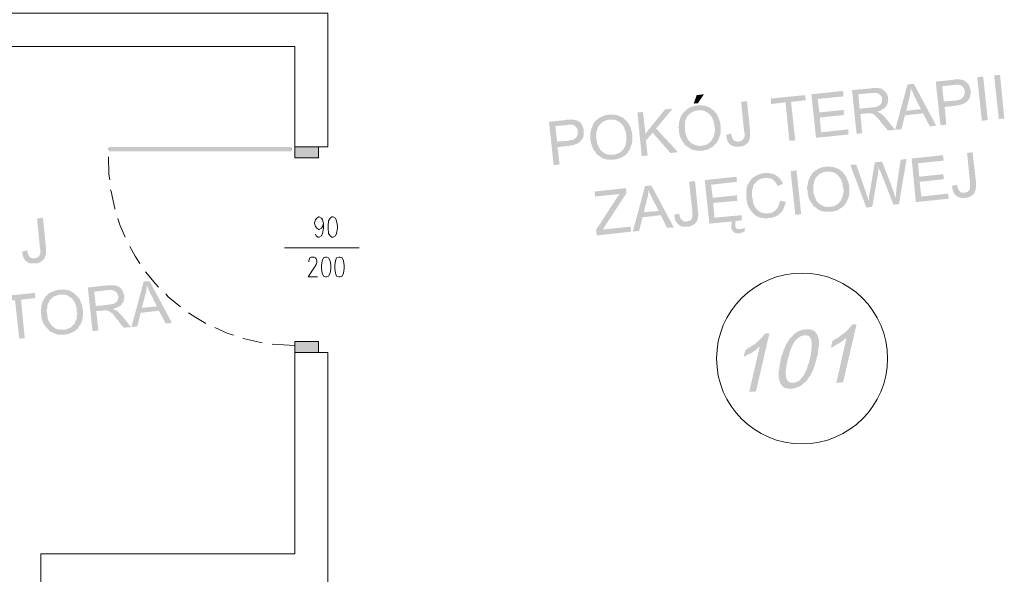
# Model space of a CAD drawing. Header units: millimetres. Extents: x -1256 to 4744, y -2264 to 706.
# Tile 31 of 62: x 2903 to 3396, y -1053 to -776. Entities that reach past the tile are written whole.
import ezdxf

# ---------------------------------------------------------------- set-up
doc = ezdxf.new("R2010")
doc.units = ezdxf.units.MM
doc.header["$LTSCALE"] = 0.2
doc.layers.add('C00-00-00', color=7, linetype='Continuous')

msp = doc.modelspace()

# ---------------------------------------------------------------- hatches: boundary and pattern name
at = {"layer": 'C00-00-00'}
h = msp.add_hatch(color=256, dxfattribs=at)
h.dxf.hatch_style = 2
h.paths.add_polyline_path([(3350.4, -807.578), (3347.226, -807.999), (3341.086, -830.648), (3344.26, -830.435), (3345.954, -823.453), (3355.055, -822.393), (3346.592, -821.125), (3348.285, -814.351), (3348.494, -813.713), (3348.494, -813.079), (3348.707, -812.445), (3348.707, -812.02), (3348.919, -811.386), (3348.919, -810.118), (3349.132, -810.118)])
h = msp.add_hatch(color=256, dxfattribs=at)
h.dxf.hatch_style = 2
h.paths.add_polyline_path([(3350.4, -807.578), (3349.132, -810.118), (3349.132, -810.33), (3349.341, -810.964), (3349.766, -811.598), (3349.979, -812.02), (3350.187, -812.445), (3350.187, -812.658), (3350.4, -812.867), (3350.4, -813.292), (3350.613, -813.505), (3350.826, -813.926), (3351.034, -814.56), (3351.247, -814.985), (3351.672, -815.619), (3351.881, -816.253), (3352.306, -816.892), (3352.728, -817.738), (3353.153, -818.585), (3353.574, -819.432), (3354, -820.279), (3346.592, -821.125), (3355.055, -822.393), (3358.446, -828.954), (3361.62, -828.533)])
h = msp.add_hatch(color=256, dxfattribs=at)
h.dxf.hatch_style = 2
h.paths.add_polyline_path([(3369.662, -805.671), (3361.408, -806.518), (3363.735, -828.32), (3366.701, -828.108), (3365.85, -819.219), (3371.356, -818.585), (3371.568, -818.585), (3372.202, -818.372), (3372.837, -818.372), (3373.683, -818.16), (3374.317, -817.947), (3374.743, -817.738), (3375.377, -817.526), (3375.802, -817.313), (3376.223, -817.1), (3376.649, -816.679), (3377.07, -816.466), (3377.496, -816.045), (3377.704, -815.619), (3365.429, -816.466), (3364.582, -808.846), (3370.296, -808.212), (3377.283, -807.365), (3376.857, -806.944), (3376.436, -806.518), (3375.802, -806.093), (3375.377, -805.884), (3374.951, -805.671), (3374.317, -805.671), (3373.683, -805.459), (3370.509, -805.459)])
h = msp.add_hatch(color=256, dxfattribs=at)
h.dxf.hatch_style = 2
h.paths.add_polyline_path([(3377.283, -807.365), (3370.296, -808.212), (3370.93, -808.212), (3371.568, -807.999), (3372.624, -807.999), (3373.258, -808.212), (3373.471, -808.212), (3373.896, -808.424), (3374.53, -808.637), (3374.951, -809.271), (3375.377, -809.692), (3375.589, -810.33), (3375.802, -810.752), (3375.802, -812.867), (3375.589, -813.292), (3375.589, -813.713), (3375.164, -814.139), (3374.951, -814.56), (3374.53, -814.773), (3374.105, -815.194), (3373.683, -815.407), (3373.049, -815.619), (3372.415, -815.832), (3371.777, -815.832), (3371.143, -816.045), (3365.429, -816.466), (3377.704, -815.619), (3378.13, -815.194), (3378.342, -814.56), (3378.551, -814.139), (3378.764, -813.505), (3378.764, -812.867), (3378.976, -812.233), (3378.976, -811.598), (3378.764, -810.964), (3378.764, -810.539), (3378.551, -809.905), (3378.342, -809.271), (3378.13, -808.637), (3377.917, -808.212), (3377.704, -807.79)])
h = msp.add_hatch(color=256, dxfattribs=at)
h.dxf.hatch_style = 2
h.paths.add_polyline_path([(3387.444, -825.78), (3384.478, -826.202), (3382.151, -804.399), (3385.112, -803.978)])
h = msp.add_hatch(color=256, dxfattribs=at)
h.dxf.hatch_style = 2
h.paths.add_polyline_path([(3395.698, -824.934), (3392.945, -825.355), (3390.618, -803.344), (3393.579, -803.131)])
h = msp.add_hatch(color=256, dxfattribs=at)
h.dxf.hatch_style = 2
h.paths.add_polyline_path([(3315.05, -811.173), (3299.175, -812.867), (3301.506, -834.669), (3317.803, -832.975), (3317.59, -830.435), (3304.047, -831.92), (3303.409, -824.508), (3315.476, -823.24), (3315.263, -820.7), (3303.2, -821.968), (3302.353, -815.194), (3315.263, -813.926)])
h = msp.add_hatch(color=256, dxfattribs=at)
h.dxf.hatch_style = 2
h.paths.add_polyline_path([(3329.236, -809.905), (3319.496, -810.752), (3321.824, -832.763), (3324.577, -832.341), (3323.73, -822.815), (3326.904, -822.393), (3332.619, -821.759), (3331.985, -821.547), (3332.41, -821.334), (3333.044, -821.334), (3333.678, -821.125), (3334.104, -820.7), (3334.738, -820.487), (3335.159, -820.279), (3335.584, -819.853), (3336.006, -819.432), (3336.431, -819.219), (3336.64, -819.006), (3323.309, -820.066), (3322.671, -812.867), (3329.445, -812.233), (3336.006, -811.386), (3335.372, -810.964), (3334.946, -810.539), (3334.738, -810.33), (3334.312, -810.118), (3333.678, -809.905), (3333.044, -809.905), (3332.619, -809.692), (3329.87, -809.692)])
h = msp.add_hatch(color=256, dxfattribs=at)
h.dxf.hatch_style = 2
h.paths.add_polyline_path([(3336.006, -811.386), (3329.445, -812.233), (3331.772, -812.233), (3332.41, -812.445), (3332.831, -812.658), (3333.257, -812.867), (3333.678, -813.292), (3333.891, -813.713), (3334.312, -814.139), (3334.525, -814.773), (3334.525, -816.253), (3334.312, -816.892), (3334.104, -817.526), (3333.891, -817.738), (3333.466, -818.16), (3333.044, -818.585), (3332.619, -818.794), (3331.985, -819.006), (3331.563, -819.219), (3330.925, -819.219), (3330.291, -819.432), (3329.657, -819.432), (3323.309, -820.066), (3336.64, -819.006), (3336.852, -818.372), (3337.065, -817.947), (3337.278, -817.313), (3337.491, -816.892), (3337.491, -816.253), (3337.699, -815.619), (3337.491, -814.985), (3337.491, -814.139), (3337.278, -813.505), (3337.065, -812.867), (3336.852, -812.445), (3336.64, -812.233), (3336.218, -811.811)])
h = msp.add_hatch(color=256, dxfattribs=at)
h.dxf.hatch_style = 2
h.paths.add_polyline_path([(3245.414, -812.867), (3241.814, -813.292), (3240.333, -817.526), (3242.452, -817.313)])
h = msp.add_hatch(color=256, dxfattribs=at)
h.dxf.hatch_style = 2
h.paths.add_polyline_path([(3267.003, -816.253), (3264.042, -816.679), (3265.522, -831.495), (3265.735, -832.129), (3265.735, -834.035), (3265.522, -834.456), (3265.31, -835.094), (3264.888, -835.516), (3264.676, -835.941), (3264.042, -836.154), (3263.616, -836.362), (3262.77, -836.575), (3268.063, -836.154), (3268.063, -835.728), (3268.271, -835.094), (3268.484, -834.456), (3268.484, -831.073)])
h = msp.add_hatch(color=256, dxfattribs=at)
h.dxf.hatch_style = 2
h.paths.add_polyline_path([(3296.001, -813.292), (3278.857, -814.985), (3279.066, -817.738), (3286.265, -816.892), (3288.171, -836.154), (3291.133, -835.941), (3289.018, -816.679), (3296.426, -815.832)])
h = msp.add_hatch(color=256, dxfattribs=at)
h.dxf.hatch_style = 2
h.paths.add_polyline_path([(3214.935, -821.759), (3212.182, -821.968), (3214.297, -843.77), (3217.263, -843.558), (3216.416, -835.941), (3216.203, -832.554)])
h = msp.add_hatch(color=256, dxfattribs=at)
h.dxf.hatch_style = 2
h.paths.add_polyline_path([(3229.751, -820.066), (3225.939, -820.487), (3216.203, -832.554), (3216.416, -835.941), (3219.803, -832.129), (3221.496, -830.014)])
h = msp.add_hatch(color=256, dxfattribs=at)
h.dxf.hatch_style = 2
h.paths.add_polyline_path([(3235.678, -821.547), (3235.253, -821.968), (3235.044, -822.393), (3234.831, -822.606), (3234.406, -823.027), (3234.197, -823.453), (3233.985, -823.874), (3233.772, -824.508), (3233.559, -824.934), (3233.351, -825.568), (3233.138, -825.993), (3233.138, -826.627), (3232.925, -827.261), (3232.925, -828.533), (3232.713, -829.167), (3232.713, -829.801), (3232.925, -830.435), (3232.925, -831.92), (3233.138, -832.554), (3233.351, -833.188), (3233.351, -833.822), (3233.559, -834.248), (3233.772, -834.882), (3234.197, -835.303), (3234.406, -835.941), (3234.619, -836.362), (3235.044, -837), (3235.465, -837.422), (3235.678, -837.847), (3236.099, -838.269), (3236.525, -838.694), (3236.734, -838.903), (3237.159, -839.115), (3237.793, -839.537), (3238.218, -839.749), (3238.64, -840.175), (3239.274, -840.383), (3239.699, -840.596), (3240.333, -840.809), (3240.754, -840.809), (3241.393, -841.021), (3242.661, -841.021), (3243.299, -841.23), (3243.933, -841.021), (3245.201, -841.021), (3245.839, -840.809), (3246.473, -840.809), (3247.107, -840.596), (3247.528, -840.383), (3248.166, -840.175), (3248.588, -839.749), (3249.222, -839.537), (3249.647, -839.328), (3250.069, -838.903), (3250.494, -838.481), (3250.915, -838.056), (3244.145, -838.694), (3242.873, -838.694), (3242.239, -838.481), (3241.601, -838.481), (3241.18, -838.269), (3240.546, -838.056), (3240.12, -837.847), (3239.486, -837.634), (3239.065, -837.209), (3238.64, -836.788), (3238.218, -836.362), (3237.793, -835.941), (3237.372, -835.516), (3237.159, -834.882), (3236.946, -834.456), (3236.734, -834.035), (3236.525, -833.401), (3236.312, -832.763), (3236.099, -832.129), (3235.891, -831.495), (3235.891, -827.261), (3236.099, -826.627), (3236.099, -825.993), (3236.312, -825.568), (3236.525, -825.146), (3236.734, -824.508), (3236.946, -824.087), (3237.372, -823.661), (3237.793, -823.24), (3238.218, -822.815), (3238.64, -822.393), (3239.065, -822.181), (3239.486, -821.759), (3240.12, -821.547), (3240.754, -821.334), (3241.18, -821.125), (3241.814, -821.125), (3242.452, -820.913)])
h = msp.add_hatch(color=256, dxfattribs=at)
h.dxf.hatch_style = 2
h.paths.add_polyline_path([(3242.239, -818.372), (3242.027, -818.585), (3241.393, -818.585), (3240.754, -818.794), (3240.12, -818.794), (3239.699, -819.006), (3239.065, -819.219), (3238.427, -819.432), (3238.006, -819.64), (3237.58, -820.066), (3236.946, -820.279), (3236.525, -820.7), (3236.099, -821.125), (3235.678, -821.547), (3242.452, -820.913), (3244.354, -820.913), (3244.992, -821.125), (3245.414, -821.125), (3246.048, -821.334), (3246.473, -821.759), (3247.107, -821.968), (3247.528, -822.393), (3247.954, -822.606), (3248.375, -823.027), (3248.8, -823.453), (3249.013, -823.874), (3249.434, -824.299), (3249.647, -824.721), (3249.86, -825.355), (3250.069, -825.78), (3250.281, -826.414), (3250.494, -827.052), (3250.494, -827.686), (3250.703, -828.32), (3250.703, -828.954), (3250.915, -829.588), (3250.915, -831.495), (3250.703, -832.129), (3250.703, -832.763), (3250.494, -833.188), (3250.281, -833.822), (3250.281, -834.248), (3249.86, -834.882), (3249.647, -835.303), (3249.434, -835.728), (3249.222, -835.941), (3249.013, -836.362), (3248.588, -836.788), (3248.166, -837.209), (3247.528, -837.422), (3247.107, -837.847), (3246.682, -838.056), (3246.048, -838.269), (3245.414, -838.481), (3244.78, -838.481), (3244.145, -838.694), (3250.915, -838.056), (3251.341, -837.634), (3251.762, -837.209), (3251.975, -836.788), (3252.4, -836.154), (3252.613, -835.728), (3252.821, -835.303), (3253.034, -834.669), (3253.247, -834.248), (3253.46, -833.609), (3253.668, -833.188), (3253.668, -832.554), (3253.881, -831.92), (3253.881, -828.742), (3253.668, -828.108), (3253.668, -827.261), (3253.46, -826.84), (3253.247, -826.202), (3253.034, -825.568), (3252.821, -824.934), (3252.613, -824.508), (3252.4, -823.874), (3252.187, -823.453), (3251.975, -822.815), (3251.553, -822.393), (3251.128, -821.968), (3250.915, -821.547), (3250.494, -821.125), (3250.069, -820.7), (3249.86, -820.7), (3249.434, -820.279), (3249.013, -820.066), (3248.588, -819.64), (3247.954, -819.432), (3247.528, -819.219), (3246.894, -819.006), (3246.473, -818.794), (3245.839, -818.585), (3245.201, -818.585), (3244.567, -818.372), (3242.873, -818.372)])
h = msp.add_hatch(color=256, dxfattribs=at)
h.dxf.hatch_style = 2
h.paths.add_polyline_path([(3332.619, -821.759), (3326.904, -822.393), (3329.236, -822.393), (3329.657, -822.606), (3330.291, -822.815), (3330.717, -823.24), (3330.925, -823.453), (3331.351, -823.874), (3331.772, -824.087), (3332.197, -824.721), (3332.619, -825.146), (3332.831, -825.146), (3332.831, -825.355), (3333.044, -825.78), (3333.466, -825.993), (3333.678, -826.414), (3334.104, -826.84), (3334.312, -827.261), (3334.738, -827.686), (3335.159, -828.32), (3335.793, -828.954), (3336.218, -829.588), (3336.852, -830.227), (3337.491, -831.073), (3341.086, -830.648), (3336.64, -825.146), (3336.218, -824.721), (3335.793, -824.299), (3335.372, -823.661), (3334.946, -823.24), (3334.312, -822.815), (3333.891, -822.606), (3333.466, -822.181), (3333.044, -821.968)])
h = msp.add_hatch(color=256, dxfattribs=at)
h.dxf.hatch_style = 2
h.paths.add_polyline_path([(3176.198, -825.78), (3167.944, -826.627), (3170.271, -848.429), (3173.233, -848.004), (3172.177, -839.328), (3177.892, -838.694), (3178.104, -838.694), (3178.738, -838.481), (3179.373, -838.481), (3180.219, -838.269), (3180.645, -838.056), (3181.279, -837.847), (3181.913, -837.634), (3182.338, -837.422), (3182.759, -837.209), (3183.185, -836.788), (3183.606, -836.575), (3183.819, -836.154), (3184.028, -836.154), (3184.24, -835.728), (3171.965, -836.575), (3171.118, -828.742), (3176.832, -828.32), (3183.819, -827.261), (3183.393, -826.84), (3182.972, -826.627), (3182.338, -826.202), (3181.913, -825.993), (3181.491, -825.78), (3180.853, -825.78), (3180.219, -825.568), (3177.045, -825.568)])
h = msp.add_hatch(color=256, dxfattribs=at)
h.dxf.hatch_style = 2
h.paths.add_polyline_path([(3183.819, -827.261), (3176.832, -828.32), (3177.47, -828.108), (3179.585, -828.108), (3180.007, -828.32), (3180.432, -828.533), (3181.066, -828.742), (3181.491, -829.38), (3181.913, -829.801), (3182.125, -830.435), (3182.338, -830.861), (3182.338, -832.975), (3182.125, -833.401), (3181.913, -833.822), (3181.7, -834.248), (3181.491, -834.669), (3181.066, -834.882), (3180.645, -835.303), (3180.219, -835.516), (3179.585, -835.728), (3178.951, -835.728), (3178.317, -835.941), (3177.679, -836.154), (3171.965, -836.575), (3184.24, -835.728), (3184.666, -835.094), (3184.878, -834.669), (3185.087, -834.248), (3185.3, -833.609), (3185.3, -830.435), (3185.087, -830.014), (3184.878, -829.38), (3184.666, -828.742), (3184.453, -828.32), (3184.24, -827.899)])
h = msp.add_hatch(color=256, dxfattribs=at)
h.dxf.hatch_style = 2
h.paths.add_polyline_path([(3191.439, -825.993), (3191.014, -826.414), (3190.801, -826.84), (3190.593, -827.052), (3190.167, -827.686), (3189.959, -828.108), (3189.746, -828.533), (3189.533, -829.167), (3189.321, -829.588), (3189.112, -830.227), (3188.899, -830.648), (3188.899, -831.282), (3188.687, -831.92), (3188.687, -835.941), (3188.899, -836.575), (3188.899, -837.209), (3189.112, -837.847), (3189.321, -838.269), (3189.533, -838.903), (3189.746, -839.537), (3189.959, -839.962), (3190.167, -840.596), (3190.38, -841.021), (3190.801, -841.443), (3191.227, -841.868), (3191.439, -842.502), (3191.861, -842.923), (3192.286, -843.136), (3192.495, -843.349), (3193.133, -843.77), (3193.554, -844.196), (3193.98, -844.404), (3194.401, -844.617), (3195.039, -845.042), (3195.46, -845.255), (3196.094, -845.255), (3196.733, -845.464), (3197.154, -845.676), (3200.328, -845.676), (3200.962, -845.464), (3201.596, -845.464), (3202.234, -845.255), (3202.868, -845.042), (3203.29, -844.83), (3203.928, -844.617), (3204.349, -844.404), (3204.987, -844.196), (3205.409, -843.77), (3205.834, -843.558), (3206.255, -843.136), (3206.681, -842.711), (3200.115, -843.136), (3197.367, -843.136), (3196.941, -842.923), (3196.307, -842.711), (3195.886, -842.502), (3195.248, -842.077), (3194.826, -841.868), (3194.401, -841.443), (3194.401, -841.23), (3193.98, -841.021), (3193.554, -840.596), (3193.342, -839.962), (3192.92, -839.537), (3192.708, -839.115), (3192.495, -838.481), (3192.286, -838.056), (3192.074, -837.422), (3191.861, -836.788), (3191.861, -836.154), (3191.648, -835.516), (3191.648, -831.707), (3191.861, -831.282), (3191.861, -830.648), (3192.074, -830.227), (3192.286, -829.588), (3192.495, -829.167), (3192.708, -828.742), (3193.133, -828.32), (3193.554, -827.899), (3193.98, -827.474), (3194.401, -827.052), (3194.826, -826.627), (3195.46, -826.414), (3195.886, -826.202), (3196.52, -825.993), (3196.941, -825.78), (3197.575, -825.568), (3198.213, -825.568)])
h = msp.add_hatch(color=256, dxfattribs=at)
h.dxf.hatch_style = 2
h.paths.add_polyline_path([(3198.001, -823.027), (3197.788, -823.027), (3197.154, -823.24), (3196.52, -823.24), (3195.886, -823.453), (3195.46, -823.661), (3194.826, -823.874), (3194.188, -824.087), (3193.767, -824.299), (3193.342, -824.508), (3192.708, -824.934), (3192.286, -825.355), (3191.861, -825.568), (3191.439, -825.993), (3198.213, -825.568), (3200.754, -825.568), (3201.175, -825.78), (3201.809, -825.993), (3202.234, -826.202), (3202.868, -826.627), (3203.29, -826.84), (3203.715, -827.261), (3204.14, -827.686), (3204.562, -827.899), (3204.774, -828.32), (3205.196, -828.954), (3205.409, -829.38), (3205.621, -829.801), (3205.834, -830.435), (3206.043, -831.073), (3206.255, -831.495), (3206.468, -832.341), (3206.468, -832.975), (3206.681, -833.609), (3206.681, -836.154), (3206.468, -836.575), (3206.468, -837.209), (3206.255, -837.847), (3206.255, -838.269), (3206.043, -838.903), (3205.834, -839.328), (3205.409, -839.749), (3205.196, -840.383), (3204.987, -840.383), (3204.774, -840.809), (3204.349, -841.23), (3203.928, -841.655), (3203.29, -842.077), (3202.868, -842.289), (3202.443, -842.502), (3201.809, -842.711), (3201.175, -842.923), (3200.754, -843.136), (3200.115, -843.136), (3206.681, -842.711), (3207.102, -842.289), (3207.527, -841.868), (3207.736, -841.23), (3208.161, -840.809), (3208.37, -840.383), (3208.583, -839.749), (3208.795, -839.328), (3209.008, -838.694), (3209.217, -838.269), (3209.429, -837.634), (3209.429, -837), (3209.642, -836.575), (3209.642, -833.188), (3209.429, -832.554), (3209.429, -831.92), (3209.217, -831.282), (3209.008, -830.648), (3209.008, -830.227), (3208.795, -829.588), (3208.583, -828.954), (3208.161, -828.533), (3207.949, -827.899), (3207.736, -827.474), (3207.315, -827.052), (3206.889, -826.627), (3206.681, -826.202), (3206.255, -825.78), (3205.834, -825.355), (3205.621, -825.355), (3205.196, -824.934), (3204.774, -824.508), (3204.349, -824.299), (3203.715, -824.087), (3203.29, -823.874), (3202.656, -823.661), (3202.234, -823.453), (3201.596, -823.24), (3200.962, -823.027), (3198.635, -823.027)])
h = msp.add_hatch(color=256, dxfattribs=at)
h.dxf.hatch_style = 2
h.paths.add_polyline_path([(3221.496, -830.014), (3219.803, -832.129), (3228.692, -842.289), (3232.5, -841.868)])
h = msp.add_hatch(color=256, dxfattribs=at)
h.dxf.hatch_style = 2
h.paths.add_polyline_path([(3259.17, -832.554), (3256.634, -833.188), (3256.634, -833.822), (3256.842, -834.456), (3256.842, -835.094), (3257.055, -835.728), (3257.268, -836.154), (3257.476, -836.788), (3257.902, -837.209), (3258.115, -837.634), (3258.536, -837.847), (3258.536, -838.056), (3258.961, -838.269), (3259.595, -838.694), (3260.017, -838.903), (3260.655, -838.903), (3261.076, -839.115), (3263.408, -839.115), (3264.042, -838.903), (3264.676, -838.903), (3265.097, -838.694), (3265.735, -838.481), (3266.156, -838.056), (3266.582, -837.847), (3267.003, -837.422), (3267.429, -837), (3267.85, -836.575), (3268.063, -836.154), (3262.77, -836.575), (3261.714, -836.575), (3261.289, -836.362), (3260.655, -836.154), (3260.229, -835.728), (3260.017, -835.516), (3259.808, -834.882), (3259.595, -834.456), (3259.383, -833.822), (3259.17, -833.188)])
h = msp.add_hatch(color=256, dxfattribs=at)
h.dxf.hatch_style = 2
h.paths.add_polyline_path([(3039.04, -839.328), (3039.04, -841.443), (2947.81, -839.328)])
h = msp.add_hatch(color=256, dxfattribs=at)
h.dxf.hatch_style = 2
h.paths.add_polyline_path([(3039.04, -841.443), (2947.81, -839.328), (2947.81, -841.443)])
h = msp.add_hatch(color=256, dxfattribs=at)
h.dxf.hatch_style = 2
h.paths.add_polyline_path([(2947.81, -841.443), (2947.81, -839.328), (3039.04, -841.443)])
h = msp.add_hatch(color=256, dxfattribs=at)
h.dxf.hatch_style = 2
h.paths.add_polyline_path([(2947.81, -839.328), (3039.04, -841.443), (3039.04, -839.328)])
h = msp.add_hatch(color=256, dxfattribs=at)
h.dxf.hatch_style = 2
h.paths.add_polyline_path([(3040.729, -839.115), (3052.588, -839.115), (3052.588, -844.617)])
h = msp.add_hatch(color=256, dxfattribs=at)
h.dxf.hatch_style = 2
h.paths.add_polyline_path([(3040.729, -839.115), (3040.729, -844.617), (3052.588, -844.617)])
h = msp.add_hatch(color=256, dxfattribs=at)
h.dxf.hatch_style = 2
h.paths.add_polyline_path([(3379.823, -841.868), (3377.07, -842.289), (3378.551, -857.105), (3378.551, -860.071), (3378.342, -860.705), (3377.917, -861.126), (3377.496, -861.552), (3377.07, -861.764), (3376.436, -861.973), (3375.802, -862.186), (3380.878, -861.764), (3381.091, -861.339), (3381.304, -860.705), (3381.304, -860.071), (3381.517, -859.645), (3381.517, -856.684)])
h = msp.add_hatch(color=256, dxfattribs=at)
h.dxf.hatch_style = 2
h.paths.add_polyline_path([(3334.525, -846.523), (3330.925, -846.949), (3328.389, -862.186), (3328.176, -862.398), (3328.176, -863.458), (3327.964, -864.092), (3327.964, -865.573), (3327.751, -866.211), (3326.692, -869.594), (3329.657, -869.172), (3332.619, -852.025), (3332.831, -849.489), (3333.044, -849.489)])
h = msp.add_hatch(color=256, dxfattribs=at)
h.dxf.hatch_style = 2
h.paths.add_polyline_path([(3334.525, -846.523), (3333.044, -849.489), (3333.044, -850.123), (3333.257, -850.757), (3333.678, -851.391), (3340.239, -868.113), (3341.299, -864.939), (3341.086, -864.305), (3340.877, -863.666), (3340.665, -863.245), (3340.665, -862.611), (3340.452, -861.973), (3340.239, -861.552), (3340.031, -860.918), (3339.818, -860.279), (3339.605, -859.645), (3339.393, -859.224), (3339.184, -858.59), (3338.971, -857.952), (3338.759, -857.318)])
h = msp.add_hatch(color=256, dxfattribs=at)
h.dxf.hatch_style = 2
h.paths.add_polyline_path([(3346.801, -845.255), (3343.839, -845.676), (3341.72, -860.071), (3341.72, -861.552), (3341.512, -862.186), (3341.512, -863.458), (3341.299, -863.879), (3341.299, -864.939), (3340.239, -868.113), (3342.992, -867.9)])
h = msp.add_hatch(color=256, dxfattribs=at)
h.dxf.hatch_style = 2
h.paths.add_polyline_path([(3365.003, -843.349), (3349.341, -845.042), (3351.46, -866.845), (3367.969, -865.151), (3367.547, -862.611), (3354.208, -864.092), (3353.362, -856.684), (3365.429, -855.416), (3365.216, -852.872), (3353.153, -854.144), (3352.515, -847.37), (3365.429, -846.102)])
h = msp.add_hatch(color=256, dxfattribs=at)
h.dxf.hatch_style = 2
h.paths.add_polyline_path([(3294.099, -872.98), (3291.133, -873.193), (3288.805, -851.391), (3291.771, -850.969)])
h = msp.add_hatch(color=256, dxfattribs=at)
h.dxf.hatch_style = 2
h.paths.add_polyline_path([(3300.026, -852.025), (3299.6, -852.45), (3299.175, -853.084), (3299.175, -853.297), (3298.754, -853.718), (3298.541, -854.144), (3298.328, -854.565), (3298.12, -855.203), (3297.907, -855.624), (3297.694, -856.263), (3297.481, -856.684), (3297.481, -857.318), (3297.273, -857.952), (3297.273, -858.59), (3297.06, -859.224), (3297.06, -860.492), (3297.273, -861.126), (3297.273, -862.611), (3297.481, -863.245), (3297.694, -863.879), (3297.694, -864.517), (3297.907, -864.939), (3298.12, -865.573), (3298.541, -865.998), (3298.754, -866.632), (3298.966, -867.053), (3299.388, -867.479), (3299.813, -868.113), (3300.026, -868.538), (3300.447, -868.959), (3300.872, -869.385), (3301.081, -869.385), (3301.506, -869.806), (3302.141, -870.232), (3302.566, -870.44), (3302.987, -870.866), (3303.621, -871.074), (3304.047, -871.287), (3304.681, -871.5), (3305.102, -871.5), (3305.74, -871.712), (3309.548, -871.712), (3310.182, -871.5), (3310.821, -871.287), (3311.455, -871.287), (3311.876, -871.074), (3312.514, -870.866), (3312.935, -870.44), (3313.569, -870.232), (3313.995, -869.806), (3314.416, -869.594), (3314.841, -869.172), (3315.263, -868.747), (3308.489, -869.172), (3307.855, -869.385), (3307.221, -869.385), (3306.583, -869.172), (3305.949, -869.172), (3305.527, -868.959), (3304.893, -868.747), (3304.468, -868.538), (3303.834, -868.113), (3303.409, -867.9), (3302.987, -867.479), (3302.566, -867.053), (3302.141, -866.632), (3301.719, -866.211), (3301.506, -865.573), (3301.294, -865.151), (3301.081, -864.517), (3300.872, -864.092), (3300.66, -863.458), (3300.447, -862.82), (3300.234, -862.186), (3300.234, -857.952), (3300.447, -857.318), (3300.447, -856.684), (3300.66, -856.263), (3300.872, -855.624), (3301.081, -855.203), (3301.294, -854.778), (3301.719, -854.356), (3302.141, -853.931), (3302.566, -853.506), (3302.987, -853.084), (3303.409, -852.663), (3303.834, -852.45), (3304.468, -852.238), (3304.893, -852.025), (3305.527, -851.816), (3306.161, -851.604), (3306.795, -851.604)])
h = msp.add_hatch(color=256, dxfattribs=at)
h.dxf.hatch_style = 2
h.paths.add_polyline_path([(3306.583, -849.063), (3306.374, -849.063), (3305.74, -849.276), (3305.102, -849.276), (3304.468, -849.489), (3303.834, -849.697), (3303.409, -849.91), (3302.775, -850.123), (3302.353, -850.331), (3301.928, -850.757), (3301.294, -850.969), (3300.872, -851.391), (3300.447, -851.604), (3300.026, -852.025), (3306.795, -851.604), (3308.702, -851.604), (3309.336, -851.816), (3309.761, -851.816), (3310.395, -852.025), (3310.821, -852.238), (3311.455, -852.663), (3311.876, -852.872), (3312.301, -853.297), (3312.723, -853.718), (3312.935, -854.144), (3313.357, -854.565), (3313.569, -854.99), (3313.995, -855.416), (3314.203, -855.837), (3314.416, -856.471), (3314.629, -857.105), (3314.841, -857.743), (3314.841, -858.377), (3315.05, -859.011), (3315.05, -859.645), (3315.263, -860.071), (3315.263, -862.186), (3315.05, -862.82), (3315.05, -863.245), (3314.841, -863.879), (3314.629, -864.517), (3314.416, -864.939), (3314.203, -865.364), (3313.995, -865.998), (3313.782, -866.419), (3313.569, -866.419), (3313.148, -867.053), (3312.935, -867.479), (3312.514, -867.691), (3311.876, -868.113), (3311.455, -868.325), (3311.029, -868.747), (3310.395, -868.959), (3309.761, -868.959), (3309.127, -869.172), (3308.489, -869.172), (3315.263, -868.747), (3315.688, -868.325), (3316.11, -867.9), (3316.322, -867.479), (3316.744, -866.845), (3316.956, -866.419), (3317.169, -865.998), (3317.378, -865.364), (3317.59, -864.939), (3317.803, -864.305), (3318.016, -863.666), (3318.016, -863.245), (3318.228, -862.611), (3318.228, -859.437), (3318.016, -858.59), (3318.016, -857.952), (3317.803, -857.318), (3317.59, -856.897), (3317.378, -856.263), (3317.169, -855.624), (3316.956, -855.203), (3316.744, -854.565), (3316.535, -854.144), (3316.11, -853.506), (3315.897, -853.084), (3315.476, -852.663), (3315.263, -852.238), (3314.841, -851.816), (3314.416, -851.391), (3314.203, -851.391), (3313.782, -850.969), (3313.357, -850.757), (3312.935, -850.331), (3312.301, -850.123), (3311.876, -849.91), (3311.242, -849.697), (3310.821, -849.489), (3310.182, -849.276), (3309.548, -849.276), (3308.914, -849.063), (3307.221, -849.063)])
h = msp.add_hatch(color=256, dxfattribs=at)
h.dxf.hatch_style = 2
h.paths.add_polyline_path([(3321.615, -848.004), (3318.65, -848.217), (3326.692, -869.594), (3327.751, -866.211), (3327.751, -865.998), (3327.538, -865.573), (3327.538, -865.151), (3327.33, -864.517), (3327.117, -864.092), (3326.904, -863.458), (3326.692, -862.611), (3326.483, -861.973)])
h = msp.add_hatch(color=256, dxfattribs=at)
h.dxf.hatch_style = 2
h.paths.add_polyline_path([(3240.967, -856.263), (3238.006, -856.684), (3239.699, -871.712), (3239.699, -874.04), (3239.486, -874.674), (3239.274, -875.099), (3239.065, -875.733), (3238.64, -875.946), (3238.218, -876.159), (3237.58, -876.367), (3236.946, -876.58), (3242.027, -876.159), (3242.239, -875.733), (3242.239, -875.099), (3242.452, -874.674), (3242.452, -874.04), (3242.661, -873.406), (3242.661, -872.768), (3242.452, -871.921), (3242.452, -871.074)])
h = msp.add_hatch(color=256, dxfattribs=at)
h.dxf.hatch_style = 2
h.paths.add_polyline_path([(3261.714, -854.144), (3245.839, -855.837), (3248.166, -877.64), (3259.383, -876.58), (3259.383, -877.214), (3259.17, -878.061), (3259.17, -879.967), (3259.383, -880.601), (3259.595, -881.026), (3263.408, -880.388), (3262.348, -880.388), (3261.714, -879.967), (3261.501, -879.542), (3261.076, -879.12), (3261.076, -877.005), (3261.289, -876.367), (3264.463, -875.946), (3264.25, -873.406), (3250.703, -874.674), (3250.069, -867.266), (3262.135, -866.211), (3261.923, -863.458), (3249.86, -864.726), (3249.013, -858.165), (3261.923, -856.684)])
h = msp.add_hatch(color=256, dxfattribs=at)
h.dxf.hatch_style = 2
h.paths.add_polyline_path([(3275.683, -852.238), (3275.258, -852.45), (3274.624, -852.45), (3273.99, -852.663), (3273.356, -852.872), (3272.718, -853.084), (3272.296, -853.297), (3271.662, -853.506), (3271.237, -853.718), (3270.816, -854.144), (3270.177, -854.356), (3269.756, -854.778), (3269.331, -855.203), (3268.909, -855.624), (3268.697, -856.05), (3268.271, -856.471), (3268.063, -856.897), (3267.637, -857.531), (3267.429, -857.952), (3267.216, -858.377), (3267.003, -859.011), (3266.79, -859.437), (3266.79, -860.071), (3266.582, -860.705), (3266.582, -864.726), (3266.79, -865.364), (3266.79, -865.998), (3267.003, -866.632), (3267.003, -867.266), (3267.216, -867.9), (3267.429, -868.325), (3267.637, -868.959), (3267.85, -869.594), (3268.271, -870.019), (3268.484, -870.44), (3268.909, -871.074), (3269.118, -871.5), (3269.543, -871.921), (3269.965, -872.346), (3270.39, -872.768), (3270.816, -873.193), (3271.237, -873.406), (3271.662, -873.827), (3272.084, -874.04), (3272.509, -874.253), (3273.143, -874.465), (3273.564, -874.674), (3274.202, -874.887), (3275.47, -874.887), (3276.105, -875.099), (3276.739, -875.099), (3277.377, -874.887), (3278.857, -874.887), (3279.491, -874.674), (3279.917, -874.465), (3280.551, -874.253), (3281.185, -874.04), (3281.61, -873.827), (3282.244, -873.619), (3282.666, -873.193), (3283.091, -872.98), (3283.512, -872.559), (3283.938, -872.134), (3277.585, -872.559), (3275.892, -872.559), (3275.258, -872.346), (3274.624, -872.346), (3274.202, -872.134), (3273.564, -871.712), (3273.143, -871.5), (3272.718, -871.074), (3272.296, -870.866), (3272.084, -870.653), (3271.871, -870.44), (3271.45, -870.019), (3271.237, -869.594), (3271.024, -869.172), (3270.603, -868.538), (3270.39, -868.113), (3270.177, -867.479), (3269.965, -866.845), (3269.965, -866.211), (3269.756, -865.573), (3269.756, -864.939), (3269.543, -864.305), (3269.543, -860.918), (3269.756, -860.279), (3269.965, -859.645), (3269.965, -859.224), (3270.177, -858.59), (3270.39, -858.165), (3270.816, -857.743), (3270.816, -857.531), (3271.237, -857.105), (3271.662, -856.684), (3272.084, -856.263), (3272.509, -856.05), (3272.93, -855.624), (3273.564, -855.416), (3273.99, -855.203), (3274.624, -854.99), (3275.258, -854.99), (3275.892, -854.778), (3282.244, -853.931), (3281.819, -853.718), (3281.398, -853.297), (3280.972, -853.297), (3280.551, -852.872), (3279.917, -852.663), (3279.279, -852.663), (3278.857, -852.45), (3278.219, -852.45), (3277.585, -852.238), (3276.317, -852.238)])
h = msp.add_hatch(color=256, dxfattribs=at)
h.dxf.hatch_style = 2
h.paths.add_polyline_path([(3282.244, -853.931), (3275.892, -854.778), (3277.585, -854.778), (3278.219, -854.99), (3278.645, -854.99), (3279.279, -855.203), (3279.704, -855.624), (3280.125, -855.837), (3280.551, -856.263), (3280.972, -856.684), (3281.398, -857.105), (3281.61, -857.531), (3282.032, -858.165), (3282.244, -858.799), (3284.997, -857.743), (3284.785, -857.318), (3284.572, -856.684), (3284.151, -856.263), (3283.938, -855.624), (3283.512, -855.203), (3283.091, -854.778), (3282.666, -854.356)])
h = msp.add_hatch(color=256, dxfattribs=at)
h.dxf.hatch_style = 2
h.paths.add_polyline_path([(3206.468, -859.858), (3190.801, -861.552), (3191.014, -864.092), (3203.29, -862.82), (3203.081, -863.032), (3202.656, -863.666), (3202.234, -864.092), (3202.022, -864.517), (3201.809, -864.726), (3201.388, -865.364), (3201.175, -865.785), (3191.439, -880.814), (3191.861, -883.567), (3209.008, -881.66), (3208.795, -879.12), (3194.826, -880.601), (3195.886, -878.908), (3206.681, -862.398)])
h = msp.add_hatch(color=256, dxfattribs=at)
h.dxf.hatch_style = 2
h.paths.add_polyline_path([(3219.165, -858.59), (3215.991, -858.799), (3209.855, -881.66), (3213.029, -881.235), (3214.723, -874.465), (3223.824, -873.406), (3215.357, -871.921), (3217.05, -865.151), (3217.263, -864.726), (3217.263, -864.092), (3217.475, -863.458), (3217.475, -862.82), (3217.684, -862.186), (3217.684, -861.126), (3217.897, -860.918)])
h = msp.add_hatch(color=256, dxfattribs=at)
h.dxf.hatch_style = 2
h.paths.add_polyline_path([(3219.165, -858.59), (3217.897, -860.918), (3217.897, -861.339), (3218.109, -861.973), (3218.322, -862.611), (3218.744, -863.032), (3218.956, -863.458), (3218.956, -863.666), (3219.165, -863.879), (3219.165, -864.305), (3219.378, -864.517), (3219.59, -864.939), (3219.803, -865.364), (3220.012, -865.998), (3220.437, -866.632), (3220.65, -867.266), (3221.071, -867.9), (3221.496, -868.538), (3221.918, -869.385), (3222.343, -870.232), (3222.764, -871.287), (3215.357, -871.921), (3223.824, -873.406), (3226.998, -879.754), (3230.385, -879.542)])
h = msp.add_hatch(color=256, dxfattribs=at)
h.dxf.hatch_style = 2
h.paths.add_polyline_path([(3371.99, -858.165), (3369.45, -858.799), (3369.662, -859.437), (3369.662, -860.071), (3369.875, -860.705), (3370.084, -861.339), (3370.296, -861.764), (3370.509, -862.398), (3370.93, -862.82), (3371.143, -863.245), (3371.568, -863.458), (3371.568, -863.666), (3371.99, -863.879), (3372.415, -864.305), (3373.049, -864.517), (3373.471, -864.517), (3374.105, -864.726), (3376.436, -864.726), (3377.07, -864.517), (3377.496, -864.517), (3378.13, -864.305), (3378.764, -864.092), (3379.189, -863.666), (3379.61, -863.458), (3380.032, -863.032), (3380.457, -862.611), (3380.67, -862.186), (3380.878, -861.764), (3375.802, -862.186), (3374.743, -862.186), (3374.105, -861.973), (3373.683, -861.764), (3373.258, -861.339), (3373.049, -861.126), (3372.837, -860.492), (3372.624, -860.071), (3372.415, -859.437), (3372.202, -858.799)])
h = msp.add_hatch(color=256, dxfattribs=at)
h.dxf.hatch_style = 2
h.paths.add_polyline_path([(3283.304, -866.211), (3283.304, -867.053), (3283.091, -867.691), (3282.878, -868.325), (3282.666, -868.747), (3282.457, -869.385), (3282.244, -869.806), (3281.819, -870.232), (3281.61, -870.653), (3281.398, -870.866), (3280.972, -871.287), (3280.338, -871.5), (3279.917, -871.921), (3279.491, -872.134), (3278.857, -872.346), (3278.219, -872.346), (3277.585, -872.559), (3283.938, -872.134), (3284.359, -871.712), (3284.572, -871.287), (3284.997, -870.866), (3285.206, -870.232), (3285.419, -869.806), (3285.631, -869.172), (3285.84, -868.538), (3286.053, -868.113), (3286.265, -867.266), (3286.265, -866.632)])
h = msp.add_hatch(color=256, dxfattribs=at)
h.dxf.hatch_style = 2
h.paths.add_polyline_path([(2914.791, -874.674), (2911.826, -875.099), (2913.306, -890.128), (2913.519, -890.549), (2913.519, -892.455), (2913.306, -893.089), (2913.098, -893.515), (2912.672, -893.936), (2912.464, -894.361), (2911.826, -894.574), (2911.404, -894.783), (2910.558, -894.995), (2915.847, -894.574), (2915.847, -894.149), (2916.059, -893.515), (2916.272, -893.089), (2916.272, -889.49)])
h = msp.add_hatch(color=256, dxfattribs=at)
h.dxf.hatch_style = 2
h.paths.add_polyline_path([(3233.138, -872.559), (3230.598, -873.193), (3230.598, -873.827), (3230.806, -874.465), (3231.019, -875.099), (3231.019, -875.733), (3231.232, -876.367), (3231.653, -876.793), (3231.866, -877.214), (3232.291, -877.64), (3232.5, -878.061), (3232.713, -878.061), (3233.138, -878.486), (3233.559, -878.695), (3233.985, -878.908), (3234.619, -879.12), (3238.006, -879.12), (3238.64, -878.908), (3239.274, -878.695), (3239.699, -878.486), (3240.333, -878.061), (3240.754, -877.848), (3241.18, -877.427), (3241.393, -877.005), (3241.601, -877.005), (3241.814, -876.58), (3242.027, -876.159), (3236.946, -876.58), (3235.678, -876.58), (3235.253, -876.367), (3234.831, -876.159), (3234.406, -875.733), (3233.985, -875.521), (3233.772, -875.099), (3233.559, -874.465), (3233.351, -873.827), (3233.138, -873.193)])
h = msp.add_hatch(color=256, dxfattribs=at)
h.dxf.hatch_style = 2
h.paths.add_polyline_path([(3265.735, -879.542), (3265.522, -879.754), (3265.097, -879.967), (3264.463, -880.18), (3263.829, -880.388), (3263.408, -880.388), (3259.595, -881.026), (3260.017, -881.448), (3260.442, -881.869), (3260.655, -882.082), (3261.076, -882.294), (3261.714, -882.507), (3263.195, -882.507), (3263.829, -882.294), (3264.25, -882.294), (3264.888, -881.869), (3265.522, -881.66), (3265.944, -881.235)])
h = msp.add_hatch(color=256, dxfattribs=at)
h.dxf.hatch_style = 2
h.paths.add_polyline_path([(2906.958, -890.975), (2904.418, -891.609), (2904.418, -892.243), (2904.63, -892.877), (2904.63, -893.515), (2904.843, -894.149), (2905.052, -894.574), (2905.264, -895.208), (2905.69, -895.63), (2905.898, -896.055), (2906.324, -896.476), (2906.745, -896.689), (2907.379, -897.11), (2907.805, -897.323), (2908.439, -897.536), (2911.826, -897.536), (2912.464, -897.323), (2912.885, -897.11), (2913.519, -896.902), (2913.944, -896.476), (2914.366, -896.264), (2914.791, -895.842), (2915.213, -895.417), (2915.638, -894.995), (2915.847, -894.574), (2910.558, -894.995), (2909.498, -894.995), (2909.077, -894.783), (2908.439, -894.574), (2908.017, -894.149), (2907.805, -893.936), (2907.592, -893.515), (2907.379, -892.877), (2907.171, -892.243), (2906.958, -891.609)])
h = msp.add_hatch(color=256, dxfattribs=at)
h.dxf.hatch_style = 2
h.paths.add_polyline_path([(2923.046, -910.658), (2922.412, -910.871), (2921.774, -910.871), (2921.14, -911.079), (2920.506, -911.292), (2920.08, -911.505), (2919.446, -911.717), (2919.025, -911.93), (2918.387, -912.139), (2917.965, -912.564), (2917.54, -912.777), (2917.119, -913.198), (2916.693, -913.624), (2923.467, -913.198), (2925.795, -913.198), (2926.433, -913.411), (2927.067, -913.624), (2927.488, -913.832), (2927.914, -914.258), (2928.548, -914.47), (2928.973, -914.892), (2929.394, -915.104), (2929.607, -915.526), (2930.032, -915.951), (2930.241, -916.372), (2930.666, -917.006), (2930.875, -917.432), (2931.088, -918.066), (2931.3, -918.7), (2931.513, -919.125), (2931.513, -919.759), (2931.722, -920.606), (2931.722, -921.665), (2931.934, -922.3), (2931.934, -923.146), (2931.722, -923.78), (2931.722, -924.84), (2931.513, -925.474), (2931.3, -925.899), (2931.088, -926.533), (2930.875, -926.955), (2930.666, -927.38), (2930.454, -928.014), (2930.241, -928.014), (2929.82, -928.439), (2929.394, -928.861), (2928.973, -929.286), (2928.548, -929.707), (2928.126, -929.92), (2927.488, -930.133), (2927.067, -930.341), (2926.433, -930.554), (2925.795, -930.767), (2925.161, -930.767), (2931.934, -930.341), (2932.36, -929.92), (2932.568, -929.495), (2932.568, -929.286), (2932.994, -928.861), (2933.415, -928.439), (2933.628, -928.014), (2933.841, -927.38), (2934.049, -926.955), (2934.262, -926.32), (2934.475, -925.899), (2934.475, -925.265), (2934.687, -924.627), (2934.687, -924.206), (2934.896, -923.572), (2934.896, -921.665), (2934.687, -920.819), (2934.687, -920.181), (2934.475, -919.547), (2934.475, -918.913), (2934.262, -918.279), (2934.049, -917.853), (2933.841, -917.219), (2933.628, -916.585), (2933.415, -916.164), (2933.207, -915.526), (2932.781, -915.104), (2932.568, -914.679), (2932.147, -914.258), (2931.722, -913.832), (2931.3, -913.411), (2930.875, -912.985), (2930.454, -912.564), (2930.032, -912.139), (2929.394, -911.93), (2928.973, -911.717), (2928.339, -911.292), (2927.914, -911.079), (2927.279, -911.079), (2926.854, -910.871), (2926.22, -910.658), (2923.893, -910.658)])
h = msp.add_hatch(color=256, dxfattribs=at)
h.dxf.hatch_style = 2
h.paths.add_polyline_path([(2946.963, -908.543), (2937.228, -909.599), (2939.555, -931.401), (2942.517, -931.192), (2941.461, -921.453), (2944.844, -921.24), (2950.35, -920.606), (2949.929, -920.393), (2949.929, -920.181), (2950.137, -920.181), (2950.775, -919.972), (2951.409, -919.759), (2952.043, -919.547), (2952.465, -919.338), (2953.103, -918.913), (2953.524, -918.7), (2953.95, -918.279), (2954.158, -917.853), (2954.371, -917.645), (2941.249, -918.913), (2940.402, -911.717), (2947.388, -910.871), (2953.737, -910.024), (2953.311, -909.599), (2952.89, -909.386), (2952.677, -909.177), (2952.043, -908.965), (2951.618, -908.752), (2950.984, -908.543), (2947.597, -908.543)])
h = msp.add_hatch(color=256, dxfattribs=at)
h.dxf.hatch_style = 2
h.paths.add_polyline_path([(2953.737, -910.024), (2947.388, -910.871), (2949.082, -910.871), (2949.716, -911.079), (2950.137, -911.079), (2950.563, -911.292), (2950.984, -911.717), (2951.409, -911.93), (2951.831, -912.351), (2952.043, -912.985), (2952.256, -913.411), (2952.465, -914.045), (2952.465, -914.47), (2952.256, -915.104), (2952.256, -915.738), (2952.043, -916.164), (2951.831, -916.585), (2951.409, -917.006), (2950.775, -917.432), (2950.35, -917.645), (2949.929, -917.853), (2949.29, -917.853), (2948.869, -918.066), (2948.022, -918.066), (2947.388, -918.279), (2941.249, -918.913), (2954.371, -917.645), (2954.796, -917.219), (2955.005, -916.798), (2955.218, -916.164), (2955.218, -915.526), (2955.43, -915.104), (2955.43, -913.411), (2955.218, -912.777), (2955.005, -912.351), (2954.796, -911.717), (2954.584, -911.292), (2954.371, -911.079), (2954.158, -910.445)])
h = msp.add_hatch(color=256, dxfattribs=at)
h.dxf.hatch_style = 2
h.paths.add_polyline_path([(2968.131, -906.424), (2965.166, -906.637), (2959.03, -929.495), (2961.991, -929.073), (2963.685, -922.3), (2972.786, -921.24), (2964.319, -919.759), (2966.012, -912.985), (2966.225, -912.564), (2966.438, -911.93), (2966.438, -911.292), (2966.65, -910.658), (2966.65, -909.386), (2966.859, -908.752)])
h = msp.add_hatch(color=256, dxfattribs=at)
h.dxf.hatch_style = 2
h.paths.add_polyline_path([(2968.131, -906.424), (2966.859, -908.752), (2967.072, -909.177), (2967.285, -909.811), (2967.497, -910.233), (2967.706, -910.871), (2967.919, -911.292), (2967.919, -911.505), (2968.131, -911.717), (2968.344, -911.93), (2968.344, -912.351), (2968.553, -912.777), (2968.765, -913.198), (2969.187, -913.832), (2969.399, -914.258), (2969.825, -914.892), (2970.033, -915.738), (2970.459, -916.372), (2970.88, -917.219), (2971.305, -918.066), (2971.727, -919.125), (2964.319, -919.759), (2972.786, -921.24), (2976.173, -927.593), (2979.347, -927.38)])
h = msp.add_hatch(color=256, dxfattribs=at)
h.dxf.hatch_style = 2
h.paths.add_polyline_path([(2910.77, -912.351), (2893.41, -914.045), (2893.623, -916.798), (2900.822, -915.951), (2902.937, -935.213), (2905.69, -935.001), (2903.784, -915.738), (2910.979, -914.892)])
h = msp.add_hatch(color=256, dxfattribs=at)
h.dxf.hatch_style = 2
h.paths.add_polyline_path([(2916.693, -913.624), (2916.272, -914.045), (2915.847, -914.47), (2915.847, -914.679), (2915.425, -915.317), (2915.213, -915.738), (2915, -916.164), (2914.579, -916.585), (2914.366, -917.219), (2914.366, -917.645), (2914.153, -918.279), (2913.944, -918.913), (2913.944, -919.547), (2913.732, -919.972), (2913.732, -922.725), (2913.944, -923.359), (2913.944, -924.206), (2914.153, -924.84), (2914.153, -925.474), (2914.366, -925.899), (2914.579, -926.533), (2914.791, -927.167), (2915, -927.593), (2915.425, -928.227), (2915.638, -928.648), (2916.059, -929.073), (2916.272, -929.495), (2916.693, -929.92), (2917.119, -930.341), (2917.54, -930.767), (2917.753, -930.98), (2918.178, -931.401), (2918.599, -931.826), (2919.238, -932.039), (2919.659, -932.248), (2920.293, -932.46), (2920.718, -932.673), (2921.352, -932.886), (2921.774, -933.094), (2922.412, -933.307), (2925.586, -933.307), (2926.22, -933.094), (2926.854, -933.094), (2927.488, -932.886), (2927.914, -932.673), (2928.548, -932.46), (2929.186, -932.248), (2929.607, -932.039), (2930.032, -931.826), (2930.666, -931.401), (2931.088, -931.192), (2931.513, -930.767), (2931.934, -930.341), (2925.161, -930.767), (2923.259, -930.767), (2922.62, -930.554), (2921.986, -930.554), (2921.565, -930.341), (2920.927, -930.133), (2920.506, -929.707), (2920.08, -929.495), (2919.659, -929.073), (2919.446, -928.861), (2919.025, -928.648), (2918.812, -928.227), (2918.387, -927.593), (2918.178, -927.167), (2917.753, -926.746), (2917.54, -926.112), (2917.327, -925.686), (2917.119, -925.052), (2917.119, -924.418), (2916.906, -923.78), (2916.906, -922.725), (2916.693, -922.091), (2916.693, -920.606), (2916.906, -919.972), (2916.906, -918.913), (2917.119, -918.279), (2917.327, -917.853), (2917.54, -917.219), (2917.753, -916.798), (2917.965, -916.372), (2918.178, -915.951), (2918.387, -915.951), (2918.812, -915.317), (2919.238, -914.892), (2919.659, -914.679), (2920.08, -914.258), (2920.506, -914.045), (2921.14, -913.832), (2921.565, -913.624), (2922.199, -913.411), (2922.833, -913.198), (2923.467, -913.198)])
h = msp.add_hatch(color=256, dxfattribs=at)
h.dxf.hatch_style = 2
h.paths.add_polyline_path([(2950.35, -920.606), (2944.844, -921.24), (2945.057, -921.031), (2946.329, -921.031), (2946.963, -921.24), (2947.597, -921.453), (2948.022, -921.665), (2948.656, -922.091), (2949.29, -922.512), (2949.716, -922.938), (2950.137, -923.359), (2950.563, -923.993), (2950.775, -924.206), (2950.984, -924.418), (2951.197, -924.84), (2951.409, -925.052), (2951.831, -925.474), (2952.256, -926.112), (2952.677, -926.533), (2953.103, -927.167), (2953.524, -927.593), (2953.95, -928.439), (2954.584, -929.073), (2955.218, -929.707), (2958.817, -929.495), (2954.371, -923.78), (2954.158, -923.572), (2953.524, -922.938), (2953.103, -922.512), (2952.677, -922.091), (2952.256, -921.665), (2951.831, -921.24), (2951.197, -921.031), (2950.775, -920.819)])
h = msp.add_hatch(color=256, dxfattribs=at)
h.dxf.hatch_style = 2
h.paths.add_polyline_path([(3296.213, -930.554), (3295.579, -930.767), (3294.945, -930.767), (3294.307, -930.98), (3293.46, -931.192), (3292.826, -931.614), (3292.192, -931.826), (3291.558, -932.248), (3290.924, -932.673), (3290.286, -933.094), (3289.865, -933.732), (3289.227, -934.366), (3288.593, -935.001), (3288.171, -935.635), (3287.746, -936.06), (3287.533, -936.694), (3287.112, -937.328), (3286.687, -937.749), (3286.478, -938.387), (3286.053, -939.234), (3285.84, -939.868), (3285.419, -940.502), (3285.206, -941.349), (3284.997, -942.196), (3284.785, -942.834), (3284.359, -943.681), (3284.151, -944.523), (3283.938, -945.37), (3283.725, -946.429), (3283.725, -946.642), (3283.512, -947.701), (3283.304, -948.757), (3283.091, -949.604), (3283.091, -950.663), (3282.878, -951.51), (3282.878, -954.684), (3283.091, -955.318), (3283.091, -955.956), (3283.304, -956.59), (3283.512, -957.011), (3283.725, -957.65), (3283.938, -958.071), (3290.074, -957.224), (3288.593, -957.224), (3287.959, -956.803), (3287.325, -956.377), (3287.112, -955.956), (3286.687, -955.318), (3286.478, -954.684), (3286.478, -953.837), (3286.265, -952.782), (3286.265, -951.722), (3286.478, -951.088), (3286.478, -950.242), (3286.687, -949.604), (3286.687, -948.757), (3286.899, -947.91), (3287.112, -947.063), (3287.325, -946.008), (3287.533, -945.37), (3287.746, -944.315), (3287.959, -943.468), (3288.171, -942.621), (3288.38, -941.774), (3288.593, -941.14), (3289.018, -940.294), (3289.227, -939.655), (3289.44, -939.021), (3289.865, -938.387), (3290.074, -937.749), (3290.499, -937.328), (3290.712, -936.694), (3291.346, -936.06), (3291.771, -935.422), (3292.405, -935.001), (3293.039, -934.575), (3293.46, -934.154), (3294.307, -933.941), (3294.945, -933.732), (3295.579, -933.52), (3301.928, -932.886), (3301.506, -932.46), (3301.294, -932.039), (3300.872, -931.614), (3300.66, -931.401), (3300.234, -931.192), (3299.6, -930.98), (3299.175, -930.767), (3298.754, -930.554), (3296.847, -930.554)])
h = msp.add_hatch(color=256, dxfattribs=at)
h.dxf.hatch_style = 2
h.paths.add_polyline_path([(3321.824, -928.014), (3319.496, -928.227), (3319.288, -928.439), (3318.862, -929.073), (3318.437, -929.495), (3318.016, -930.133), (3317.59, -930.554), (3316.956, -931.192), (3316.535, -931.614), (3315.897, -932.248), (3315.263, -932.673), (3314.629, -933.094), (3313.995, -933.52), (3313.357, -934.154), (3312.723, -934.575), (3312.089, -935.001), (3316.744, -934.788), (3311.667, -957.437), (3315.05, -957.011)])
h = msp.add_hatch(color=256, dxfattribs=at)
h.dxf.hatch_style = 2
h.paths.add_polyline_path([(3278.219, -932.46), (3275.892, -932.673), (3275.683, -933.094), (3275.258, -933.52), (3274.836, -934.154), (3274.411, -934.575), (3273.99, -935.213), (3273.356, -935.635), (3272.93, -936.269), (3272.296, -936.694), (3271.662, -937.115), (3271.237, -937.749), (3270.603, -938.175), (3269.756, -938.596), (3269.118, -939.021), (3268.484, -939.443), (3273.356, -939.234), (3268.063, -961.883), (3271.45, -961.671)])
h = msp.add_hatch(color=256, dxfattribs=at)
h.dxf.hatch_style = 2
h.paths.add_polyline_path([(3301.928, -932.886), (3295.579, -933.52), (3296.635, -933.52), (3297.273, -933.732), (3297.907, -933.941), (3298.328, -934.366), (3298.754, -935.001), (3298.966, -935.422), (3299.175, -936.269), (3299.388, -937.115), (3299.388, -939.868), (3299.175, -940.502), (3299.175, -941.349), (3298.966, -942.196), (3298.966, -943.042), (3298.754, -943.889), (3298.541, -944.949), (3298.328, -945.583), (3298.12, -946.642), (3297.907, -947.489), (3297.481, -948.336), (3297.273, -949.182), (3297.06, -949.816), (3296.847, -950.663), (3296.426, -951.297), (3296.213, -951.935), (3296.001, -952.569), (3295.579, -952.99), (3295.367, -953.629), (3294.945, -954.05), (3294.52, -954.684), (3293.886, -955.318), (3293.46, -955.956), (3292.826, -956.377), (3292.192, -956.803), (3291.558, -957.011), (3290.924, -957.224), (3290.074, -957.224), (3283.938, -958.071), (3284.151, -958.496), (3284.572, -958.705), (3284.785, -959.13), (3285.206, -959.343), (3285.631, -959.764), (3286.053, -959.977), (3286.687, -959.977), (3287.112, -960.19), (3287.746, -960.19), (3288.171, -960.402), (3288.805, -960.19), (3290.074, -960.19), (3290.924, -959.977), (3291.558, -959.764), (3292.192, -959.552), (3292.826, -959.343), (3293.673, -958.918), (3294.307, -958.496), (3294.733, -958.071), (3295.367, -957.65), (3296.001, -957.011), (3296.635, -956.59), (3297.06, -955.956), (3297.273, -955.743), (3297.481, -955.318), (3297.907, -954.684), (3298.328, -954.263), (3298.754, -953.629), (3298.966, -952.99), (3299.388, -952.356), (3299.6, -951.722), (3300.026, -951.088), (3300.234, -950.242), (3300.447, -949.604), (3300.872, -948.757), (3301.081, -947.91), (3301.294, -947.063), (3301.506, -946.217), (3301.719, -945.37), (3301.928, -944.523), (3302.141, -944.102), (3302.353, -943.042), (3302.566, -942.196), (3302.566, -941.14), (3302.775, -940.294), (3302.775, -939.234), (3302.987, -938.596), (3302.987, -936.269), (3302.775, -935.635), (3302.775, -935.001), (3302.566, -934.366), (3302.353, -933.732), (3302.141, -933.307)])
h = msp.add_hatch(color=256, dxfattribs=at)
h.dxf.hatch_style = 2
h.paths.add_polyline_path([(3312.089, -935.001), (3311.242, -935.422), (3310.608, -935.847), (3309.761, -936.269), (3308.914, -939.868), (3308.914, -939.655), (3309.761, -939.443), (3310.608, -939.021), (3311.242, -938.596), (3311.876, -938.175), (3312.723, -937.749), (3313.357, -937.328), (3313.995, -936.907), (3314.629, -936.481), (3315.263, -936.06), (3315.688, -935.635), (3316.322, -935.213), (3316.744, -934.788)])
h = msp.add_hatch(color=256, dxfattribs=at)
h.dxf.hatch_style = 2
h.paths.add_polyline_path([(3040.729, -936.694), (3052.588, -936.694), (3052.588, -942.196)])
h = msp.add_hatch(color=256, dxfattribs=at)
h.dxf.hatch_style = 2
h.paths.add_polyline_path([(3040.729, -936.694), (3040.729, -942.196), (3052.588, -942.196)])
h = msp.add_hatch(color=256, dxfattribs=at)
h.dxf.hatch_style = 2
h.paths.add_polyline_path([(3268.484, -939.443), (3267.637, -939.868), (3267.003, -940.502), (3266.156, -940.928), (3265.31, -944.315), (3265.522, -944.315), (3266.156, -943.889), (3267.003, -943.468), (3267.637, -943.042), (3268.271, -942.834), (3269.118, -942.408), (3269.756, -941.987), (3270.39, -941.562), (3271.024, -941.14), (3271.662, -940.715), (3272.084, -940.294), (3272.718, -939.655), (3273.356, -939.234)])

# ---------------------------------------------------------------- linework, layer by layer
at = {"layer": 'C00-00-00', "lineweight": 0}
for points in [[(2676.876, -772.227), (3057.243, -772.227), (3057.243, -839.115), (3040.729, -839.115), (3040.729, -788.949), (2710.107, -788.949), (2710.107, -840.596), (2676.876, -840.596)], [(3052.588, -844.617), (3052.588, -839.112), (3040.733, -839.112), (3040.733, -844.617)], [(3059.357, -874.253), (3058.511, -874.887), (3057.664, -876.159), (3057.451, -878.695), (3057.451, -879.967), (3057.664, -882.507), (3058.511, -883.775), (3059.357, -884.413), (3059.991, -884.413), (3061.051, -883.775), (3061.689, -882.507), (3062.11, -879.967), (3062.11, -878.695), (3061.689, -876.159), (3061.051, -874.887), (3059.991, -874.253)], [(3056.183, -894.361), (3055.124, -894.783), (3054.49, -896.264), (3054.068, -898.595), (3054.068, -900.076), (3054.49, -902.403), (3055.124, -903.884), (3056.183, -904.31), (3056.817, -904.31), (3057.664, -903.884), (3058.511, -902.403), (3058.723, -900.076), (3058.723, -898.595), (3058.511, -896.264), (3057.664, -894.783), (3056.817, -894.361)], [(3062.744, -894.361), (3061.689, -894.783), (3061.051, -896.264), (3060.838, -898.595), (3060.838, -900.076), (3061.051, -902.403), (3061.689, -903.884), (3062.744, -904.31), (3063.382, -904.31), (3064.438, -903.884), (3065.072, -902.403), (3065.497, -900.076), (3065.497, -898.595), (3065.072, -896.264), (3064.438, -894.783), (3063.382, -894.361)], [(3040.729, -938.175), (3040.729, -942.196), (3052.588, -942.196), (3052.588, -936.694), (3040.729, -936.694)], [(2913.732, -1059.462), (2913.732, -1042.949), (3040.729, -1042.949), (3040.729, -942.196), (3057.243, -942.196), (3057.243, -1059.462)]]:
    msp.add_lwpolyline(points, close=True, dxfattribs=at)
for points in [[(3057.243, -788.741), (3057.243, -788.949)], [(2947.81, -840.383), (2947.81, -840.175)], [(3039.04, -840.383), (3039.04, -840.175)], [(2948.235, -855.624), (2947.81, -852.872), (2947.597, -844.196)], [(2950.775, -870.44), (2950.775, -870.019), (2948.869, -861.552), (2948.656, -860.705)], [(2955.852, -884.413), (2953.311, -878.274), (2952.256, -875.099)], [(3055.124, -877.64), (3054.702, -879.12), (3054.068, -879.967), (3053.009, -880.601), (3052.796, -880.601), (3051.737, -879.967), (3051.103, -879.12), (3050.677, -877.64), (3050.677, -877.214), (3051.103, -875.733), (3051.737, -874.887), (3052.796, -874.253), (3053.009, -874.253), (3054.068, -874.887), (3054.702, -875.733), (3055.124, -877.64), (3055.124, -879.967), (3054.702, -882.507), (3054.068, -883.775), (3053.009, -884.413), (3052.375, -884.413), (3051.528, -883.775), (3051.103, -882.929)], [(2963.259, -897.536), (2960.932, -893.936), (2958.183, -889.068)], [(3035.653, -889.702), (3072.905, -889.702)], [(3047.716, -896.689), (3047.716, -896.264), (3048.141, -895.208), (3048.35, -894.783), (3048.988, -894.361), (3050.469, -894.361), (3051.103, -894.783), (3051.528, -895.208), (3051.737, -896.264), (3051.737, -897.11), (3051.528, -898.17), (3050.677, -899.438), (3047.503, -904.31), (3052.162, -904.31)], [(2972.574, -909.386), (2971.305, -907.905), (2966.012, -901.769)], [(2983.581, -919.338), (2977.445, -914.258), (2976.173, -912.777)], [(2996.282, -927.593), (2991.202, -924.627), (2987.602, -922.3)], [(3010.038, -933.52), (3006.864, -932.46), (3000.728, -929.707)], [(3024.433, -937.328), (3023.586, -937.115), (3015.119, -935.213), (3014.697, -935.001)], [(3040.942, -938.596), (3032.053, -938.175), (3029.513, -937.962)]]:
    msp.add_lwpolyline(points, dxfattribs=at)
msp.add_circle((3294.52, -945.159), 42.757, dxfattribs=at)

doc.saveas('drawing.dxf')
